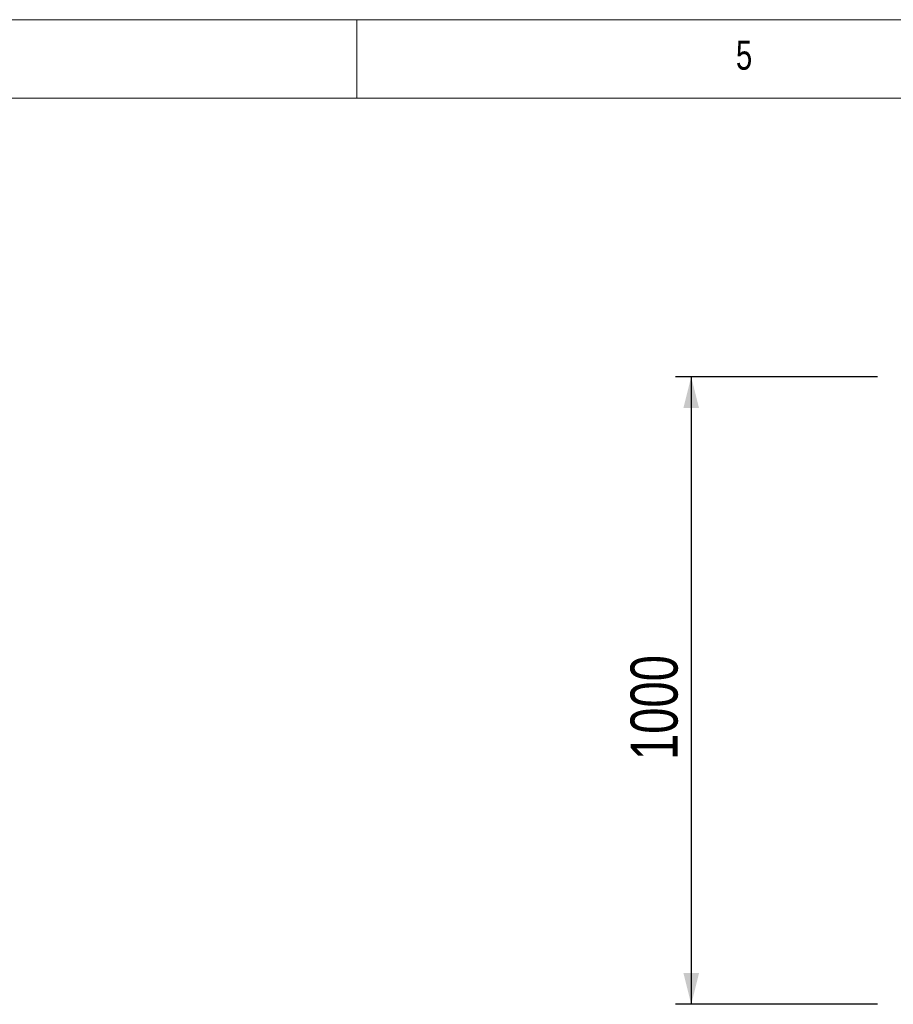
# Model space of a CAD drawing. Header units: millimetres. Extents: x 5 to 589, y 5 to 415.
# Tile 53 of 90: x 176 to 231, y 352 to 415. Entities that reach past the tile are written whole.
import ezdxf

# ---------------------------------------------------------------- set-up
doc = ezdxf.new("R2010")
doc.units = ezdxf.units.MM
doc.layers.add('COTES', color=1, linetype='Continuous')
doc.layers.add('NOTES', color=6, linetype='Continuous')
doc.styles.add('SLDTEXTSTYLE0', font='TXT', dxfattribs={"width": 0.75})
doc.dimstyles.new('SLDDIMSTYLE0', dxfattribs={"dimtxt": 3, "dimasz": 2, "dimexe": 0, "dimexo": 0.0625, "dimgap": 0.75, "dimtad": 1, "dimdec": 0, "dimlfac": 25, "dimrnd": 1e-09, "dimzin": 12, "dimdsep": 46, "dimtxsty": 'SLDTEXTSTYLE0', "dimsah": 1, "dimcen": 0.09, "dimadec": 0, "dimazin": 3, "dimtfac": 1, "dimtdec": 0, "dimtofl": 0, "dimtmove": 0, "dimatfit": 3, "dimfxl": 1, "dimfrac": 2, "dimtolj": 1, "dimtzin": 12, "dimarcsym": 0})

# ---------------------------------------------------------------- blocks, each defined once
blk = doc.blocks.new('_D_26')
at = {"layer": 'COTES', "color": 1, "transparency": 16777216}
for p, q in [((230.193, 392.242), (217.315, 392.242)), ((218.315, 392.242), (218.315, 352.242)), ((230.193, 352.242), (217.315, 352.242))]:
    blk.add_line(p, q, dxfattribs=at)
for points in [[(218.315, 392.242), (217.815, 390.242), (218.815, 390.242)], [(218.315, 352.242), (218.815, 354.242), (217.815, 354.242)]]:
    blk.add_solid(points, dxfattribs=at)
at = {"layer": 'COTES', "color": 1, "transparency": 16777216, "insert": (214.448, 367.809), "char_height": 3, "attachment_point": 1, "rotation": 90, "style": 'SLDTEXTSTYLE0'}
blk.add_mtext('1000', dxfattribs=at)

msp = doc.modelspace()

# ---------------------------------------------------------------- linework, layer by layer
at = {"color": 7, "linetype": 'Continuous', "lineweight": 18}
for p, q in [((589, 415), (5, 415)), ((197, 415), (197, 410)), ((584, 410), (10, 410))]:
    msp.add_line(p, q, dxfattribs=at)

# ---------------------------------------------------------------- texts
at = {"layer": 'NOTES', "color": 211, "insert": (221.167, 413.668), "char_height": 1.852, "attachment_point": 1, "style": 'SLDTEXTSTYLE0'}
msp.add_mtext('5', dxfattribs=at)

# ---------------------------------------------------------------- dimensions: what is measured, and where the dimension line sits
at = {"layer": 'COTES', "color": 1}
dim = msp.add_linear_dim(base=(218.315, 352.242), p1=(231.193, 392.242), p2=(231.193, 352.242), angle=90, dimstyle='SLDDIMSTYLE0', dxfattribs=at)
dim.commit()
dim.dimension.update_dxf_attribs({"geometry": '_D_26', "text_midpoint": (218.315, 372.242), "dimtype": 160})

doc.saveas('drawing.dxf')
